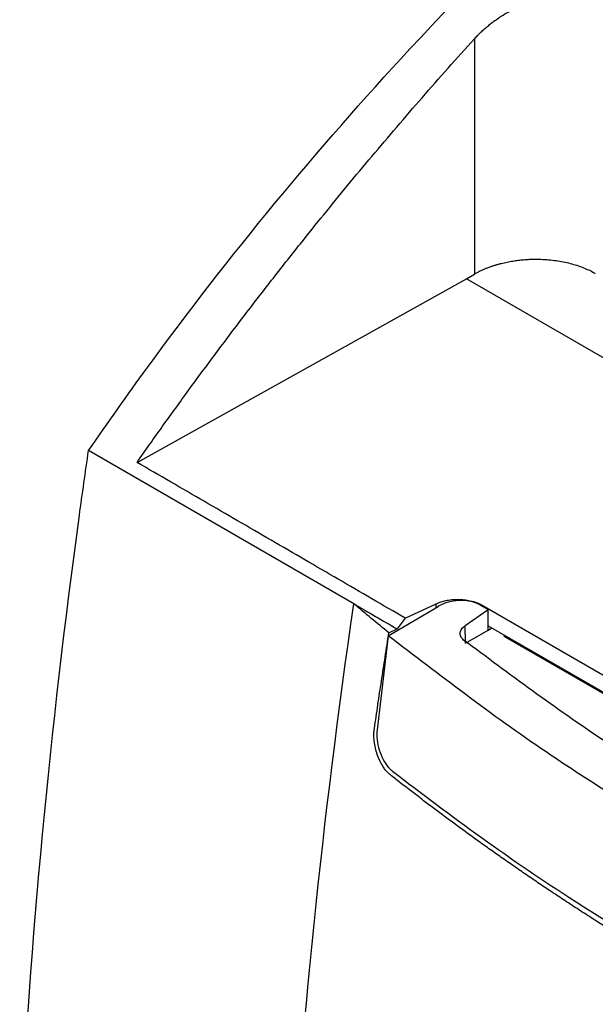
# Model space of a CAD drawing. Extents: x 76 to 839, y -9 to 645.
# Tile 55 of 78: x 667 to 700, y 133 to 190. Entities that reach past the tile are written whole.
import ezdxf

# ---------------------------------------------------------------- set-up
doc = ezdxf.new("R2010")
doc.units = 0
doc.layers.get('0').update_dxf_attribs({"linetype": 'CONTINUOUS'})

msp = doc.modelspace()

# ---------------------------------------------------------------- linework, layer by layer
at = {"color": 7, "linetype": 'CONTINUOUS'}
for p, q in [((693.259, 188.825), (693.259, 175.194)), ((692.789, 174.923), (693.259, 175.194)), ((673.692, 164.278), (692.789, 174.923)), ((742.229, 146.381), (692.789, 174.923)), ((686.266, 156.08), (670.882, 164.961)), ((688.258, 154.228), (691.16, 155.93)), ((689.246, 155.248), (691.032, 156.082)), ((693.564, 156.027), (694.051, 155.753)), ((693.704, 156.001), (732.263, 133.741)), ((689.247, 155.247), (688.777, 154.621)), ((692.725, 154.815), (694.051, 155.753)), ((694.06, 154.561), (694.051, 155.753)), ((692.739, 153.799), (692.725, 154.816)), ((694.058, 154.807), (730.902, 133.537)), ((694.06, 154.561), (694.272, 154.683)), ((688.258, 154.229), (687.609, 148.772)), ((688.299, 154.398), (688.777, 154.621)), ((692.739, 153.799), (694.06, 154.561)), ((695.025, 154.249), (694.954, 154.208)), ((694.954, 154.208), (730.838, 133.492)), ((695.307, 154.086), (695.237, 154.045))]:
    msp.add_line(p, q, dxfattribs=at)
at = {"color": 8, "linetype": 'CONTINUOUS'}
for p, q in [((691.032, 155.855), (691.032, 156.082)), ((693.704, 156.001), (693.704, 155.948))]:
    msp.add_line(p, q, dxfattribs=at)
at = {"color": 7, "linetype": 'CONTINUOUS'}
for points, knots in [([(670.882, 164.961), (671.996, 166.584), (673.133, 168.189), (679.042, 176.275), (690.498, 190.126), (703.266, 202.047), (710.48, 208.036)], [0, 0, 0, 0, 0.399809, 0.399809, 2.039871, 4.079741, 4.079741, 4.079741, 4.079741]), ([(693.259, 188.825), (693.316, 188.887), (693.43, 189.01), (693.61, 189.188), (693.794, 189.361), (693.985, 189.527), (694.182, 189.687), (694.385, 189.842), (694.594, 189.99), (695.024, 190.275), (695.701, 190.651), (696.659, 191.021), (697.474, 191.208), (698.119, 191.276), (698.592, 191.284), (699.047, 191.25), (699.434, 191.181), (699.757, 191.093), (700.022, 190.998), (700.186, 190.92), (700.268, 190.88)], [0, 0, 0, 0, 0.031671, 0.063138, 0.094454, 0.125672, 0.156845, 0.188026, 0.219271, 0.250632, 0.376287, 0.499998, 0.62599, 0.68883, 0.751057, 0.813357, 0.875092, 0.916896, 0.958454, 1, 1, 1, 1]), ([(700.268, 190.88), (700.899, 190.558), (702.153, 189.918), (704.022, 188.953), (705.868, 187.993), (707.689, 187.037), (709.487, 186.085), (711.26, 185.138), (713.487, 183.938), (716.161, 182.479), (719.282, 180.748), (722.374, 179.005), (726.445, 176.673), (731.539, 173.684), (736.603, 170.626), (740.669, 168.117), (743.728, 166.204), (746.863, 164.222), (748.978, 162.864), (750.048, 162.177)], [0, 0, 0, 0, 0.038074, 0.07566, 0.112757, 0.149362, 0.185475, 0.221093, 0.256215, 0.319682, 0.382201, 0.444213, 0.505955, 0.627402, 0.751039, 0.810956, 0.872428, 0.935445, 1, 1, 1, 1]), ([(673.692, 164.278), (673.938, 164.627), (674.431, 165.329), (675.179, 166.378), (675.936, 167.43), (676.703, 168.483), (677.478, 169.538), (678.263, 170.595), (679.057, 171.653), (679.861, 172.712), (680.674, 173.772), (681.496, 174.833), (682.328, 175.894), (683.335, 177.164), (684.524, 178.643), (685.904, 180.33), (687.315, 182.023), (688.756, 183.722), (690.228, 185.424), (691.73, 187.13), (692.747, 188.258), (693.259, 188.825)], [0, 0, 0, 0, 0.040302, 0.080852, 0.12165, 0.162697, 0.203993, 0.245539, 0.287337, 0.329385, 0.371686, 0.414239, 0.457046, 0.500106, 0.568726, 0.638272, 0.708746, 0.780152, 0.852494, 0.925775, 1, 1, 1, 1]), ([(693.259, 175.194), (693.315, 175.225), (693.424, 175.287), (693.595, 175.373), (693.768, 175.452), (693.942, 175.526), (694.118, 175.594), (694.293, 175.656), (694.468, 175.713), (694.643, 175.764), (694.816, 175.81), (694.987, 175.851), (695.156, 175.888), (695.322, 175.92), (695.485, 175.948), (695.645, 175.972), (695.801, 175.993), (695.953, 176.01), (696.101, 176.024), (696.245, 176.035), (696.385, 176.043), (696.519, 176.049), (696.649, 176.052), (696.885, 176.055), (697.226, 176.048), (697.669, 176.015), (698.099, 175.959), (698.514, 175.882), (698.91, 175.786), (699.286, 175.671), (699.639, 175.539), (699.969, 175.393), (700.169, 175.283), (700.268, 175.229)], [0, 0, 0, 0, 0.029338, 0.058047, 0.086127, 0.113577, 0.140399, 0.166591, 0.192154, 0.217087, 0.241392, 0.265067, 0.288113, 0.310529, 0.332317, 0.353475, 0.374004, 0.393904, 0.413174, 0.431816, 0.449827, 0.46721, 0.483964, 0.500088, 0.558266, 0.615787, 0.672648, 0.728852, 0.784398, 0.839285, 0.893515, 0.947086, 1, 1, 1, 1]), ([(666.887, 124.579), (667.508, 136.542), (668.645, 148.769), (670.522, 162.46), (670.699, 163.71), (670.882, 164.961)], [0, 0, 0, 0, 3.469165, 3.469165, 3.816858, 3.816858, 3.816858, 3.816858]), ([(689.247, 155.247), (687.951, 156), (685.36, 157.506), (681.472, 159.765), (677.581, 162.021), (674.989, 163.525), (673.692, 164.278)], [0, 0, 0, 0, 0.250006, 0.5, 0.75, 1, 1, 1, 1]), ([(682.271, 115.697), (682.333, 116.899), (683.074, 130.091), (684.445, 143.595), (686.266, 156.08)], [3.636965, 3.636965, 3.636965, 3.636965, 3.834298, 5.798014, 5.798014, 5.798014, 5.798014]), ([(691.032, 156.082), (691.071, 156.099), (691.149, 156.134), (691.272, 156.179), (691.401, 156.22), (691.534, 156.254), (691.683, 156.286), (691.849, 156.312), (692.089, 156.337), (692.396, 156.344), (692.699, 156.318), (692.934, 156.279), (693.124, 156.236), (693.322, 156.176), (693.525, 156.097), (693.644, 156.033), (693.704, 156.001)], [0, 0, 0, 0, 0.050323, 0.100225, 0.149977, 0.199849, 0.250111, 0.312534, 0.375145, 0.500048, 0.62495, 0.687373, 0.749984, 0.833406, 0.916325, 1, 1, 1, 1]), ([(693.564, 156.027), (693.408, 156.097), (693.095, 156.237), (692.497, 156.296), (691.888, 156.231), (691.437, 156.082), (691.218, 155.962), (691.16, 155.93)], [0, 0, 0, 0, 0.2285157, 0.4570006, 0.6863262, 0.9171218, 1, 1, 1, 1]), ([(692.633, 153.981), (692.574, 154.038), (692.457, 154.151), (692.415, 154.365), (692.48, 154.58), (692.61, 154.73), (692.706, 154.801), (692.725, 154.815)], [0, 0, 0, 0, 0.234714, 0.469401, 0.704761, 0.941345, 1, 1, 1, 1]), ([(687.458, 148.852), (687.525, 149.309), (687.658, 150.225), (687.866, 151.607), (688.079, 152.998), (688.226, 153.93), (688.3, 154.398)], [0, 0, 0, 0, 0.247535, 0.496713, 0.747534, 1, 1, 1, 1]), ([(707.407, 141.241), (704.001, 143.288), (697.166, 147.396), (691.234, 151.946), (688.258, 154.229)], [0, 0, 0, 0, 0.498391, 1, 1, 1, 1]), ([(709.521, 142.719), (706.541, 144.502), (700.564, 148.078), (695.281, 152.01), (692.633, 153.981)], [0, 0, 0, 0, 0.498734, 1, 1, 1, 1]), ([(688.383, 146.166), (688.357, 146.187), (688.305, 146.228), (688.229, 146.299), (688.155, 146.378), (688.083, 146.465), (688.013, 146.559), (687.903, 146.725), (687.762, 146.981), (687.617, 147.343), (687.507, 147.725), (687.448, 148.073), (687.426, 148.372), (687.428, 148.622), (687.448, 148.776), (687.458, 148.852)], [0, 0, 0, 0, 0.041669, 0.083137, 0.124623, 0.166348, 0.208529, 0.251374, 0.37482, 0.500044, 0.625188, 0.748991, 0.833961, 0.917076, 1, 1, 1, 1]), ([(687.609, 148.772), (687.601, 148.587), (687.585, 148.216), (687.719, 147.602), (687.954, 147.035), (688.234, 146.619), (688.428, 146.448), (688.501, 146.383)], [0, 0, 0, 0, 0.216967, 0.433926, 0.650951, 0.866838, 1, 1, 1, 1]), ([(706.511, 133.94), (706.194, 134.125), (705.562, 134.491), (704.63, 135.042), (703.716, 135.59), (702.82, 136.135), (701.942, 136.677), (701.082, 137.215), (700.239, 137.75), (699.414, 138.281), (698.606, 138.809), (697.815, 139.332), (697.04, 139.852), (696.282, 140.367), (695.54, 140.877), (694.814, 141.384), (694.104, 141.885), (693.409, 142.381), (692.729, 142.873), (692.065, 143.359), (691.416, 143.84), (690.781, 144.316), (690.161, 144.786), (689.555, 145.251), (688.963, 145.71), (688.575, 146.015), (688.383, 146.166)], [0, 0, 0, 0, 0.048402, 0.096217, 0.143446, 0.190089, 0.236146, 0.281618, 0.326504, 0.370804, 0.414519, 0.457649, 0.500194, 0.542153, 0.583527, 0.624315, 0.664518, 0.704136, 0.743169, 0.781615, 0.819477, 0.856753, 0.893443, 0.929548, 0.965067, 1, 1, 1, 1]), ([(688.501, 146.383), (690.206, 145.089), (693.616, 142.5), (699.639, 138.41), (704.141, 135.721), (706.685, 134.202)], [0, 0, 0, 0, 0.3030894, 0.6061765, 1, 1, 1, 1])]:
    msp.add_open_spline(points, degree=3, knots=knots, dxfattribs=at)
for points in [[(686.265, 156.081), (687.103, 155.594), (687.94, 155.108), (688.777, 154.621)], [(688.3, 154.398), (687.614, 154.955), (686.936, 155.516), (686.267, 156.08)]]:
    msp.add_open_spline(points, degree=3, dxfattribs=at)

doc.saveas('drawing.dxf')
